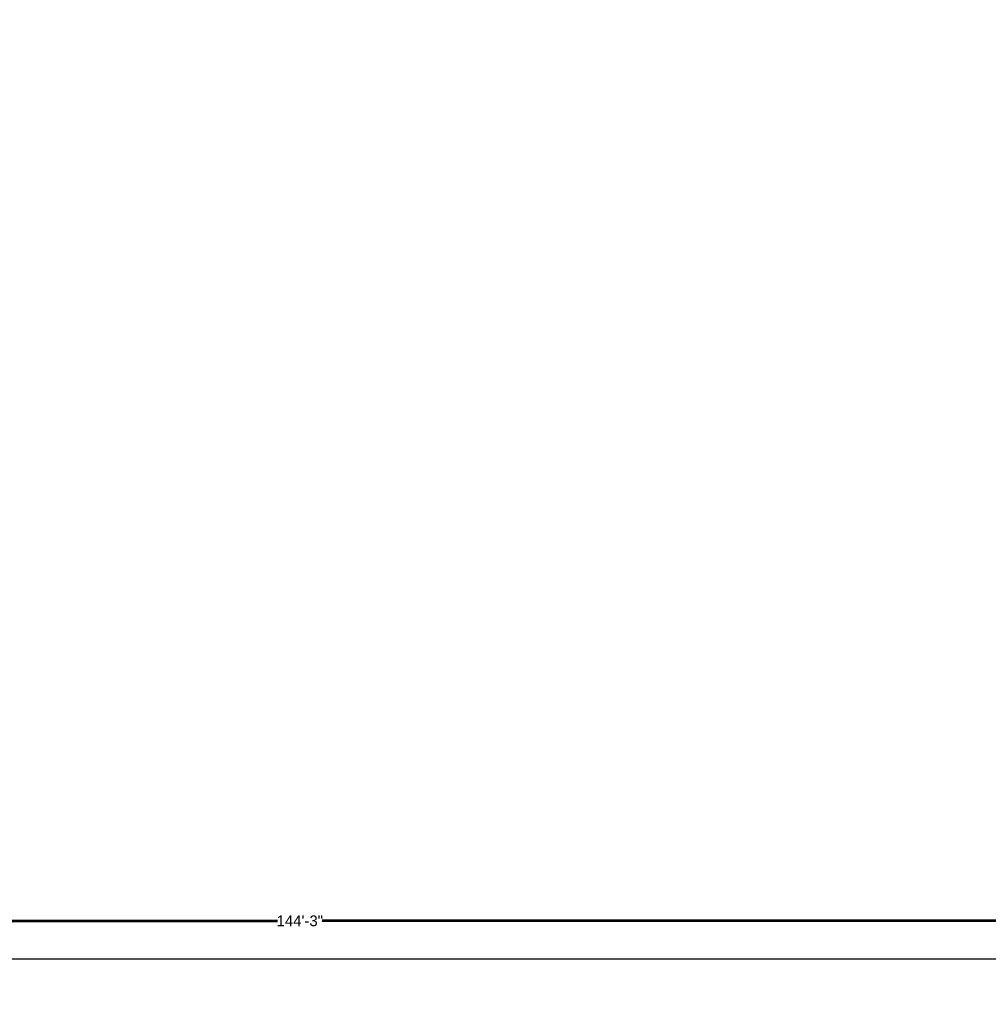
# Model space of a CAD drawing. Header units: inches. Extents: x 704 to 259546, y -107711 to 151004.
# Tile 187 of 243: x 127702 to 128244, y 21755 to 22306. Entities that reach past the tile are written whole.
import ezdxf

# ---------------------------------------------------------------- set-up
doc = ezdxf.new("R2010")
doc.units = ezdxf.units.IN
doc.header["$MEASUREMENT"] = 0
doc.header["$PDMODE"] = 34
doc.linetypes.add('HIDDEN', pattern=[0.375, 0.25, -0.125])
for name, color, linetype in [('A-FORMATEXT', 255, 'Continuous'), ('PD_DIMENSION', 101, 'Continuous'), ('PP BALL VALVE', 7, 'Continuous')]:
    doc.layers.add(name, color=color, linetype=linetype)
doc.layers.add('PD_BRICK WALL_230', color=4, linetype='Continuous', lineweight=50)
doc.styles.get("Standard").update_dxf_attribs({"font": 'arial.ttf', "height": 6})
doc.dimstyles.new('Copy of MONTY-1', dxfattribs={"dimtxt": 6, "dimasz": 6, "dimexe": 1.625, "dimexo": 9.125, "dimgap": 0.09, "dimtad": 0, "dimdec": 1, "dimzin": 0, "dimdsep": 46, "dimlunit": 4, "dimtxsty": 'Standard', "dimblk": 'OBLIQUE', "dimcen": 1.125, "dimadec": 0, "dimazin": 0, "dimtfac": 1, "dimtdec": 1, "dimtofl": 0, "dimtmove": 0, "dimatfit": 3, "dimfxl": 7, "dimfxlon": 1, "dimtolj": 1, "dimtzin": 0, "dimlwe": 15, "dimarcsym": 1})

# ---------------------------------------------------------------- blocks, each defined once
blk = doc.blocks.new('_OBLIQUE')
at = {"color": 0, "linetype": 'ByBlock'}
blk.add_line((-0.5, -0.5), (0.5, 0.5), dxfattribs=at)
blk = doc.blocks.new('*D807')
at = {"layer": 'Defpoints', "color": 0, "lineweight": 53, "transparency": 16777216}
for p in [(126993.35, 21801.92), (128724.35, 21801.92), (128724.35, 21801.92)]:
    blk.add_point(p, dxfattribs=at)
at = {"layer": 'PD_DIMENSION', "color": 0, "linetype": 'HIDDEN', "lineweight": 15, "transparency": 16777216}
for p, q in [((126993.35, 21803.42), (126993.35, 21803.42)), ((128724.35, 21803.42), (128724.35, 21803.42))]:
    blk.add_line(p, q, dxfattribs=at)
at = {"layer": 'PD_DIMENSION', "color": 0, "linetype": 'HIDDEN', "lineweight": -2, "transparency": 16777216}
for p, q in [((126993.35, 21801.92), (127846.41, 21801.92)), ((128724.35, 21801.92), (127871.29, 21801.92))]:
    blk.add_line(p, q, dxfattribs=at)
at = {"layer": 'PD_DIMENSION', "color": 0, "lineweight": -2, "transparency": 16777216, "xscale": 2, "yscale": 2, "zscale": 2, "rotation": 180}
blk.add_blockref('_OBLIQUE', (126993.35, 21801.92), dxfattribs=at)
at = {"layer": 'PD_DIMENSION', "color": 0, "lineweight": -2, "transparency": 16777216, "xscale": 2, "yscale": 2, "zscale": 2}
blk.add_blockref('_OBLIQUE', (128724.35, 21801.92), dxfattribs=at)
at = {"layer": 'PD_DIMENSION', "color": 0, "transparency": 16777216, "insert": (127858.85, 21801.92), "char_height": 6, "attachment_point": 5}
blk.add_mtext('\\A1;144\'-3"', dxfattribs=at)
blk = doc.blocks.new('boundary wall')
at = {"layer": 'PD_BRICK WALL_230', "lineweight": 30}
blk.add_line((126993.35, 21780.64), (128724.35, 21780.64), dxfattribs=at)
at = {"layer": 'PD_DIMENSION', "linetype": 'HIDDEN'}
dim = blk.add_linear_dim(base=(128724.35, 21801.92), p1=(126993.35, 21801.92), p2=(128724.35, 21801.92), dimstyle='Copy of MONTY-1', override={"dimasz": 2, "dimexe": 1.5, "dimexo": 1.5, "dimdec": 1, "dimtmove": 1, "dimfxl": 60}, dxfattribs=at)
dim.commit()
dim.dimension.update_dxf_attribs({"geometry": '*D807', "text_midpoint": (127858.85, 21801.92)})

msp = doc.modelspace()

# ---------------------------------------------------------------- linework, layer by layer
at = {"layer": 'PP BALL VALVE', "lineweight": 53}
msp.add_circle((130061.482, 21646.646), 129357.588, dxfattribs=at)

# ---------------------------------------------------------------- block references
at = {"layer": 'A-FORMATEXT', "color": 3, "lineweight": 53}
msp.add_blockref('boundary wall', (0, 0), dxfattribs=at)

doc.saveas('drawing.dxf')
